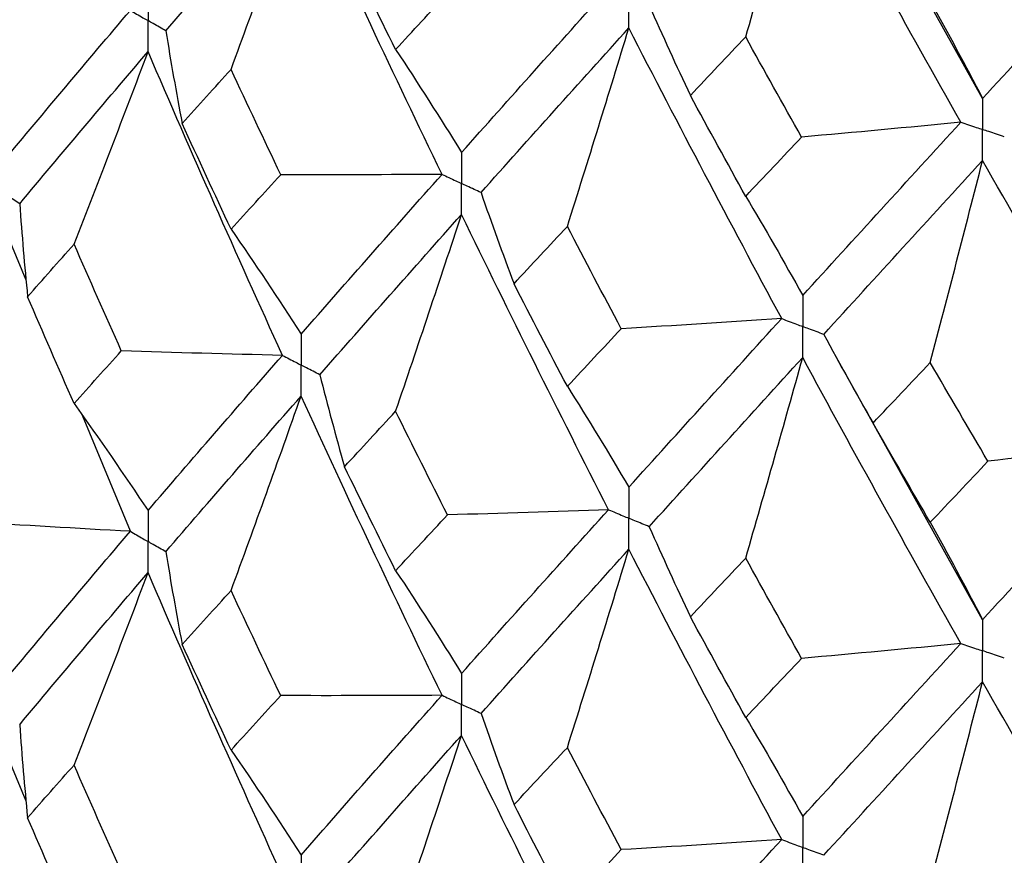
# Paper-space layout '_Isometric' of a CAD drawing. Header units: millimetres. Extents: x -25 to 231, y -14 to 362.
# Tile 13 of 58: x -14.23 to -9.52, y 12.12 to 16.11. Entities that reach past the tile are written whole.
import ezdxf

# ---------------------------------------------------------------- set-up
doc = ezdxf.new("R2010")
doc.units = ezdxf.units.MM

psp = doc.layouts.new('_Isometric')

# ---------------------------------------------------------------- linework, layer by layer
at = {"color": 7, "linetype": 'Continuous', "lineweight": 25}
for p, q in [((-9.6251, 15.7353), (-10.3284, 16.9985)), ((-14.1941, 14.8666), (-14.3057, 15.1356)), ((-9.6251, 13.2437), (-10.3306, 14.5125)), ((-13.6964, 13.6667), (-13.9259, 14.22)), ((-14.1943, 12.3766), (-14.3057, 12.6455))]:
    psp.add_line(p, q, dxfattribs=at)
for points in [[(-10.7566, 16.0298), (-10.6641, 16.349), (-10.5733, 16.6681), (-10.4844, 16.9872)], [(-9.7287, 15.622), (-9.9842, 16.074), (-10.236, 16.5283), (-10.4844, 16.9872)], [(-13.5269, 16.0587), (-13.3163, 16.3047), (-13.1008, 16.5535), (-12.8809, 16.8047)], [(-13.2153, 15.8744), (-13.1017, 16.1844), (-12.9902, 16.4945), (-12.8809, 16.8047)], [(-12.2074, 15.3728), (-12.4364, 15.8474), (-12.661, 16.3249), (-12.8809, 16.8047)], [(-9.6251, 15.7353), (-9.3687, 16.0153), (-9.1091, 16.298), (-8.846, 16.5852)], [(-12.4291, 15.9693), (-12.5111, 16.1348), (-12.5926, 16.3006), (-12.6735, 16.4668)], [(-12.4291, 15.9693), (-12.3471, 16.0581), (-12.2645, 16.1473), (-12.1815, 16.2368)], [(-12.1145, 15.4773), (-11.8844, 15.7359), (-11.65, 15.9975), (-11.4117, 16.2616)], [(-9.875, 16.2006), (-9.79, 16.0487), (-9.7067, 15.8936), (-9.6251, 15.7353)], [(-14.3057, 15.4317), (-14.1077, 15.6703), (-13.9045, 15.912), (-13.6964, 16.1565)], [(-11.2178, 16.1803), (-11.1542, 16.0365), (-11.0885, 15.8931), (-11.0207, 15.7499)], [(-13.5269, 16.0587), (-13.5032, 15.911), (-13.4772, 15.7635), (-13.4491, 15.616)], [(-12.0212, 15.2858), (-11.7899, 15.5452), (-11.5544, 15.8076), (-11.315, 16.0727)], [(-11.6088, 15.1234), (-11.5089, 15.4398), (-11.411, 15.7563), (-11.315, 16.0727)], [(-10.5847, 14.6833), (-10.832, 15.1434), (-11.0756, 15.6068), (-11.315, 16.0727)], [(-11.0207, 15.7499), (-10.9331, 15.8429), (-10.8451, 15.9361), (-10.7566, 16.0298)], [(-10.4898, 15.5509), (-10.5792, 15.7102), (-10.6681, 15.8697), (-10.7566, 16.0298)], [(-14.2252, 15.2324), (-14.0258, 15.4716), (-13.8213, 15.714), (-13.6119, 15.9593)], [(-13.9654, 15.039), (-13.8452, 15.3456), (-13.7274, 15.6524), (-13.6119, 15.9593)], [(-12.9697, 14.5076), (-13.1884, 14.9882), (-13.4026, 15.4723), (-13.6119, 15.9593)], [(-12.4291, 15.9693), (-12.3222, 15.8083), (-12.2173, 15.6443), (-12.1145, 15.4773)], [(-13.4491, 15.616), (-13.3717, 15.7018), (-13.2938, 15.788), (-13.2153, 15.8744)], [(-12.9782, 15.3712), (-13.0578, 15.5386), (-13.1368, 15.7064), (-13.2153, 15.8744)], [(-10.7566, 15.2678), (-10.8451, 15.4282), (-10.9332, 15.5889), (-11.0207, 15.7499)], [(-9.7287, 15.622), (-9.982, 15.5971), (-10.2357, 15.5734), (-10.4898, 15.5509)], [(-10.4844, 14.7936), (-10.2361, 15.0666), (-9.9841, 15.3429), (-9.7287, 15.622)], [(-13.2153, 15.1107), (-13.2938, 15.2788), (-13.3717, 15.4472), (-13.4491, 15.616)], [(-10.7566, 15.2678), (-10.6681, 15.3618), (-10.5791, 15.4562), (-10.4898, 15.5509)], [(-10.3837, 14.6079), (-10.1344, 14.8819), (-9.8814, 15.1591), (-9.6251, 15.4392)], [(-9.875, 14.4734), (-9.7901, 14.7954), (-9.7068, 15.1174), (-9.6251, 15.4392)], [(-8.846, 14.0954), (-9.109, 14.5401), (-9.3688, 14.9883), (-9.6251, 15.4392)], [(-13.2153, 15.1107), (-13.1368, 15.1972), (-13.0578, 15.284), (-12.9782, 15.3712)], [(-12.2074, 15.3728), (-12.4643, 15.371), (-12.7212, 15.3705), (-12.9782, 15.3712)], [(-12.8809, 14.6092), (-12.661, 14.8604), (-12.4364, 15.1151), (-12.2074, 15.3728)], [(-12.0212, 15.2858), (-11.9708, 15.1403), (-11.9183, 14.9951), (-11.8636, 14.8502)], [(-10.7566, 15.2678), (-10.6641, 15.1129), (-10.5733, 14.9548), (-10.4844, 14.7936)], [(-14.2252, 15.2324), (-14.2148, 15.0842), (-14.2022, 14.936), (-14.1874, 14.788)], [(-12.7915, 14.415), (-12.5704, 14.6669), (-12.3446, 14.9224), (-12.1145, 15.1809)], [(-12.4291, 14.2405), (-12.3222, 14.5539), (-12.2173, 14.8674), (-12.1145, 15.1809)], [(-11.4117, 13.77), (-11.65, 14.2367), (-11.8844, 14.7073), (-12.1145, 15.1809)], [(-13.2153, 15.1107), (-13.1017, 14.9465), (-12.9902, 14.7793), (-12.8809, 14.6092)], [(-11.8636, 14.8502), (-11.7792, 14.9409), (-11.6942, 15.032), (-11.6088, 15.1234)], [(-11.3509, 14.6352), (-11.4374, 14.7975), (-11.5233, 14.9603), (-11.6088, 15.1234)], [(-14.1874, 14.788), (-14.114, 14.8713), (-14.04, 14.955), (-13.9654, 15.039)], [(-13.7397, 14.5295), (-13.8155, 14.699), (-13.8907, 14.8688), (-13.9654, 15.039)], [(-11.6088, 14.3597), (-11.6942, 14.5228), (-11.7792, 14.6863), (-11.8636, 14.8502)], [(-13.9654, 14.2771), (-14.04, 14.447), (-14.114, 14.6172), (-14.1874, 14.788)], [(-10.5847, 14.6833), (-10.8399, 14.666), (-11.0953, 14.65), (-11.3509, 14.6352)], [(-11.315, 13.8772), (-11.0756, 14.1423), (-10.832, 14.4111), (-10.5847, 14.6833)], [(-11.6088, 14.3597), (-11.5233, 14.4511), (-11.4374, 14.5429), (-11.3509, 14.6352)], [(-10.3837, 14.6079), (-10.3073, 14.4663), (-10.2287, 14.3251), (-10.1481, 14.1843)], [(-13.9654, 14.2771), (-13.8907, 14.3609), (-13.8155, 14.445), (-13.7397, 14.5295)], [(-12.9697, 14.5076), (-13.2265, 14.5137), (-13.4832, 14.5209), (-13.7397, 14.5295)], [(-13.6119, 13.7657), (-13.4025, 14.0106), (-13.1885, 14.2572), (-12.9697, 14.5076)], [(-11.2178, 13.6886), (-10.9773, 13.9545), (-10.7327, 14.2242), (-10.4844, 14.4972)], [(-10.7566, 13.539), (-10.6641, 13.8585), (-10.5733, 14.1779), (-10.4844, 14.4972)], [(-9.7287, 13.1304), (-9.9841, 13.5822), (-10.2361, 14.038), (-10.4844, 14.4972)], [(-10.1481, 14.1843), (-10.0575, 14.2802), (-9.9665, 14.3766), (-9.875, 14.4734)], [(-9.5993, 14.0014), (-9.6916, 14.1583), (-9.7835, 14.3157), (-9.875, 14.4734)], [(-12.7915, 14.415), (-12.7544, 14.2682), (-12.715, 14.1217), (-12.6735, 13.9753)], [(-11.6088, 14.3597), (-11.5089, 14.2019), (-11.411, 14.041), (-11.315, 13.8772)], [(-13.5269, 13.5689), (-13.3162, 13.8146), (-13.1009, 14.062), (-12.8809, 14.3131)], [(-13.2153, 13.3835), (-13.1016, 13.6933), (-12.9901, 14.0031), (-12.8809, 14.3131)], [(-12.2075, 12.883), (-12.4364, 13.3573), (-12.6609, 13.8332), (-12.8809, 14.3131)], [(-13.9654, 14.2771), (-13.8452, 14.1095), (-13.7274, 13.9391), (-13.6119, 13.7657)], [(-12.6735, 13.9753), (-12.5926, 14.0633), (-12.5111, 14.1517), (-12.4291, 14.2405)], [(-12.1815, 13.7453), (-12.2645, 13.9099), (-12.3471, 14.075), (-12.4291, 14.2405)], [(-9.875, 13.7097), (-9.9665, 13.8674), (-10.0575, 14.0256), (-10.1481, 14.1843)], [(-9.6251, 13.2437), (-9.3688, 13.5238), (-9.109, 13.8078), (-8.846, 14.0954)], [(-8.846, 14.0954), (-9.0966, 14.0628), (-9.3478, 14.0315), (-9.5993, 14.0014)], [(-12.4291, 13.4785), (-12.5111, 13.6438), (-12.5925, 13.8092), (-12.6735, 13.9753)], [(-9.875, 13.7097), (-9.7835, 13.8065), (-9.6916, 13.9037), (-9.5993, 14.0014)], [(-12.4291, 13.4785), (-12.3471, 13.5671), (-12.2645, 13.6559), (-12.1815, 13.7453)], [(-11.4117, 13.77), (-11.6682, 13.7605), (-11.9248, 13.7522), (-12.1815, 13.7453)], [(-12.1145, 12.9874), (-11.8844, 13.2456), (-11.6502, 13.5057), (-11.4117, 13.77)], [(-13.6964, 13.6667), (-13.9523, 13.6805), (-14.2079, 13.6955), (-14.4634, 13.7117)], [(-9.875, 13.7097), (-9.7901, 13.5575), (-9.7068, 13.4021), (-9.6251, 13.2437)], [(-14.3057, 12.9418), (-14.1076, 13.1809), (-13.9044, 13.4227), (-13.6964, 13.6667)], [(-11.2178, 13.6886), (-11.1542, 13.5449), (-11.0885, 13.4015), (-11.0207, 13.2584)], [(-13.5269, 13.5689), (-13.5031, 13.4212), (-13.4771, 13.2736), (-13.4489, 13.1261)], [(-12.0211, 12.7959), (-11.7898, 13.055), (-11.5545, 13.316), (-11.315, 13.5811)], [(-11.6088, 12.6325), (-11.5089, 12.9487), (-11.4109, 13.2649), (-11.315, 13.5811)], [(-10.5847, 12.1935), (-10.8321, 12.6533), (-11.0754, 13.1151), (-11.315, 13.5811)], [(-11.0207, 13.2584), (-10.9332, 13.3515), (-10.8451, 13.4451), (-10.7566, 13.539)], [(-10.4898, 13.0594), (-10.5791, 13.2188), (-10.6681, 13.3787), (-10.7566, 13.539)], [(-14.2252, 12.7424), (-14.0257, 12.9822), (-13.8212, 13.2247), (-13.6119, 13.4696)], [(-13.9654, 12.5495), (-13.8452, 12.856), (-13.7274, 13.1627), (-13.6119, 13.4696)], [(-12.9697, 12.0176), (-13.1885, 12.4989), (-13.4027, 12.9831), (-13.6119, 13.4696)], [(-12.4291, 13.4785), (-12.3221, 13.3179), (-12.2173, 13.1541), (-12.1145, 12.9874)], [(-13.4489, 13.1261), (-13.3716, 13.2116), (-13.2937, 13.2975), (-13.2153, 13.3835)], [(-12.9783, 12.8815), (-13.0579, 13.0486), (-13.1369, 13.2159), (-13.2153, 13.3835)], [(-10.7566, 12.7771), (-10.8451, 12.9371), (-10.9331, 13.0975), (-11.0207, 13.2584)], [(-13.2153, 12.6212), (-13.2938, 12.7891), (-13.3717, 12.9575), (-13.4489, 13.1261)], [(-9.7287, 13.1304), (-9.982, 13.1055), (-10.2357, 13.0818), (-10.4898, 13.0594)], [(-10.4844, 12.3037), (-10.236, 12.5763), (-9.9842, 12.8512), (-9.7287, 13.1304)], [(-10.7566, 12.7771), (-10.6681, 12.8708), (-10.5792, 12.9648), (-10.4898, 13.0594)], [(-10.3837, 12.1181), (-10.1343, 12.3917), (-9.8815, 12.6675), (-9.6251, 12.9476)], [(-9.875, 11.9825), (-9.79, 12.3043), (-9.7067, 12.626), (-9.6251, 12.9476)], [(-8.846, 11.6056), (-9.1091, 12.05), (-9.3687, 12.4966), (-9.6251, 12.9476)], [(-13.2153, 12.6212), (-13.1369, 12.7076), (-13.0579, 12.7944), (-12.9783, 12.8815)], [(-12.2075, 12.883), (-12.4644, 12.8813), (-12.7214, 12.8807), (-12.9783, 12.8815)], [(-12.8809, 12.1193), (-12.6609, 12.3711), (-12.4363, 12.6258), (-12.2075, 12.883)], [(-12.0211, 12.7959), (-11.9707, 12.6505), (-11.9181, 12.5052), (-11.8634, 12.3603)], [(-10.7566, 12.7771), (-10.6641, 12.6224), (-10.5733, 12.4646), (-10.4844, 12.3037)], [(-14.2252, 12.7424), (-14.2149, 12.5942), (-14.2023, 12.4461), (-14.1876, 12.298)], [(-12.7916, 11.925), (-12.5703, 12.1775), (-12.3445, 12.4331), (-12.1145, 12.6912)], [(-12.4291, 11.751), (-12.3222, 12.0643), (-12.2173, 12.3778), (-12.1145, 12.6912)], [(-11.4117, 11.28), (-11.6501, 11.7474), (-11.8845, 12.2181), (-12.1145, 12.6912)], [(-13.2153, 12.6212), (-13.1016, 12.4568), (-12.9902, 12.2895), (-12.8809, 12.1193)], [(-11.8634, 12.3603), (-11.779, 12.4507), (-11.6941, 12.5415), (-11.6088, 12.6325)], [(-11.3511, 12.1454), (-11.4375, 12.3075), (-11.5234, 12.4698), (-11.6088, 12.6325)], [(-14.1876, 12.298), (-14.1141, 12.3815), (-14.04, 12.4653), (-13.9654, 12.5495)], [(-13.7395, 12.0393), (-13.8154, 12.209), (-13.8907, 12.3791), (-13.9654, 12.5495)], [(-11.6088, 11.8701), (-11.6942, 12.0331), (-11.7791, 12.1965), (-11.8634, 12.3603)], [(-13.9654, 11.7858), (-14.04, 11.9562), (-14.1141, 12.1269), (-14.1876, 12.298)], [(-10.5847, 12.1935), (-10.8399, 12.1762), (-11.0954, 12.1602), (-11.3511, 12.1454)], [(-11.315, 11.3873), (-11.0755, 11.6529), (-10.8319, 11.9218), (-10.5847, 12.1935)], [(-11.6088, 11.8701), (-11.5234, 11.9615), (-11.4375, 12.0533), (-11.3511, 12.1454)]]:
    psp.add_open_spline(points, degree=3, dxfattribs=at)
for points, knots in [([(-13.6119, 16.2557), (-13.6119, 16.2157), (-13.6118, 16.1758), (-13.6118, 16.1359), (-13.6118, 16.1264), (-13.6118, 16.117), (-13.6118, 16.1075)], [0, 0, 0, 0, 0.0001467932, 0.0001467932, 0.0001467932, 0.0001814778, 0.0001814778, 0.0001814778, 0.0001814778]), ([(-11.315, 16.0727), (-11.3149, 16.1127), (-11.3149, 16.1526), (-11.3149, 16.1925), (-11.3149, 16.202), (-11.3149, 16.2114), (-11.3149, 16.2209)], [0, 0, 0, 0, 0.0001466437, 0.0001466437, 0.0001466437, 0.000181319, 0.000181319, 0.000181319, 0.000181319]), ([(-13.6964, 16.1565), (-13.6764, 16.1449), (-13.6564, 16.1333), (-13.6363, 16.1217), (-13.6282, 16.117), (-13.62, 16.1123), (-13.6118, 16.1075)], [0, 0, 0, 0, 0.0000851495, 0.0000851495, 0.0000851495, 0.0001198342, 0.0001198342, 0.0001198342, 0.0001198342]), ([(-13.6119, 15.9593), (-13.6119, 15.9993), (-13.6118, 16.0393), (-13.6118, 16.0792), (-13.6118, 16.0887), (-13.6118, 16.0981), (-13.6118, 16.1075)], [0, 0, 0, 0, 0.0001467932, 0.0001467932, 0.0001467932, 0.0001814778, 0.0001814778, 0.0001814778, 0.0001814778]), ([(-13.5269, 16.0587), (-13.5471, 16.0703), (-13.5672, 16.0818), (-13.5873, 16.0934), (-13.5955, 16.0981), (-13.6036, 16.1028), (-13.6118, 16.1075)], [0, 0, 0, 0, 0.0000851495, 0.0000851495, 0.0000851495, 0.0001198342, 0.0001198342, 0.0001198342, 0.0001198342]), ([(-9.6251, 15.7353), (-9.625, 15.6954), (-9.625, 15.6555), (-9.625, 15.6156), (-9.625, 15.6062), (-9.625, 15.5968), (-9.625, 15.5873)], [0, 0, 0, 0, 0.000146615, 0.000146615, 0.000146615, 0.0001812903, 0.0001812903, 0.0001812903, 0.0001812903]), ([(-9.7287, 15.622), (-9.7042, 15.6138), (-9.6796, 15.6056), (-9.655, 15.5973), (-9.645, 15.594), (-9.635, 15.5907), (-9.625, 15.5873)], [0, 0, 0, 0, 0.0000852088, 0.0000852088, 0.0000852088, 0.0001198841, 0.0001198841, 0.0001198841, 0.0001198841]), ([(-9.6251, 15.4392), (-9.625, 15.4792), (-9.625, 15.5191), (-9.625, 15.559), (-9.625, 15.5685), (-9.625, 15.5779), (-9.625, 15.5873)], [0, 0, 0, 0, 0.0001466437, 0.0001466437, 0.0001466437, 0.000181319, 0.000181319, 0.000181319, 0.000181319]), ([(-9.5211, 15.5528), (-9.5457, 15.561), (-9.5704, 15.5691), (-9.595, 15.5773), (-9.605, 15.5807), (-9.615, 15.584), (-9.625, 15.5873)], [0, 0, 0, 0, 0.0000852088, 0.0000852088, 0.0000852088, 0.0001198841, 0.0001198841, 0.0001198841, 0.0001198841]), ([(-12.1145, 15.4773), (-12.1145, 15.4374), (-12.1144, 15.3975), (-12.1144, 15.3575), (-12.1144, 15.3481), (-12.1144, 15.3387), (-12.1144, 15.3292)], [0, 0, 0, 0, 0.0001467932, 0.0001467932, 0.0001467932, 0.0001814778, 0.0001814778, 0.0001814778, 0.0001814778]), ([(-12.2074, 15.3728), (-12.1854, 15.3625), (-12.1634, 15.3521), (-12.1414, 15.3418), (-12.1324, 15.3376), (-12.1234, 15.3334), (-12.1144, 15.3292)], [0, 0, 0, 0, 0.0000851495, 0.0000851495, 0.0000851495, 0.0001198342, 0.0001198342, 0.0001198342, 0.0001198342]), ([(-12.1145, 15.1809), (-12.1145, 15.2209), (-12.1144, 15.2609), (-12.1144, 15.3009), (-12.1144, 15.3103), (-12.1144, 15.3198), (-12.1144, 15.3292)], [0, 0, 0, 0, 0.0001467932, 0.0001467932, 0.0001467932, 0.0001814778, 0.0001814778, 0.0001814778, 0.0001814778]), ([(-12.0212, 15.2858), (-12.0433, 15.296), (-12.0654, 15.3063), (-12.0875, 15.3166), (-12.0964, 15.3208), (-12.1054, 15.325), (-12.1144, 15.3292)], [0, 0, 0, 0, 0.0000851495, 0.0000851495, 0.0000851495, 0.0001198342, 0.0001198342, 0.0001198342, 0.0001198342]), ([(-14.2252, 15.2324), (-14.2442, 15.2445), (-14.2633, 15.2567), (-14.2823, 15.2689), (-14.2901, 15.2738), (-14.2978, 15.2788), (-14.3055, 15.2837)], [0, 0, 0, 0, 0.0000852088, 0.0000852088, 0.0000852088, 0.0001198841, 0.0001198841, 0.0001198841, 0.0001198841]), ([(-10.4844, 14.7936), (-10.4843, 14.7537), (-10.4843, 14.7138), (-10.4843, 14.6738), (-10.4843, 14.6644), (-10.4843, 14.6549), (-10.4843, 14.6455)], [0, 0, 0, 0, 0.0001467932, 0.0001467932, 0.0001467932, 0.0001814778, 0.0001814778, 0.0001814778, 0.0001814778]), ([(-10.5847, 14.6833), (-10.5609, 14.6743), (-10.5372, 14.6654), (-10.5134, 14.6564), (-10.5037, 14.6528), (-10.494, 14.6491), (-10.4843, 14.6455)], [0, 0, 0, 0, 0.0000851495, 0.0000851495, 0.0000851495, 0.0001198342, 0.0001198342, 0.0001198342, 0.0001198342]), ([(-10.4844, 14.4972), (-10.4843, 14.5372), (-10.4843, 14.5772), (-10.4843, 14.6172), (-10.4843, 14.6266), (-10.4843, 14.6361), (-10.4843, 14.6455)], [0, 0, 0, 0, 0.0001467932, 0.0001467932, 0.0001467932, 0.0001814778, 0.0001814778, 0.0001814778, 0.0001814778]), ([(-10.3837, 14.6079), (-10.4075, 14.6168), (-10.4314, 14.6257), (-10.4552, 14.6346), (-10.4649, 14.6382), (-10.4746, 14.6419), (-10.4843, 14.6455)], [0, 0, 0, 0, 0.0000851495, 0.0000851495, 0.0000851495, 0.0001198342, 0.0001198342, 0.0001198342, 0.0001198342]), ([(-12.8809, 14.6092), (-12.8808, 14.5693), (-12.8808, 14.5295), (-12.8808, 14.4896), (-12.8808, 14.4801), (-12.8808, 14.4707), (-12.8808, 14.4612)], [0, 0, 0, 0, 0.0001466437, 0.0001466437, 0.0001466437, 0.000181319, 0.000181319, 0.000181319, 0.000181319]), ([(-12.9697, 14.5076), (-12.9487, 14.4966), (-12.9276, 14.4856), (-12.9065, 14.4746), (-12.8979, 14.4702), (-12.8894, 14.4657), (-12.8808, 14.4612)], [0, 0, 0, 0, 0.0000852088, 0.0000852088, 0.0000852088, 0.0001198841, 0.0001198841, 0.0001198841, 0.0001198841]), ([(-12.8809, 14.3131), (-12.8808, 14.3531), (-12.8808, 14.393), (-12.8808, 14.4329), (-12.8808, 14.4424), (-12.8808, 14.4518), (-12.8808, 14.4612)], [0, 0, 0, 0, 0.000146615, 0.000146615, 0.000146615, 0.0001812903, 0.0001812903, 0.0001812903, 0.0001812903]), ([(-12.7915, 14.415), (-12.8127, 14.426), (-12.8339, 14.4369), (-12.855, 14.4479), (-12.8636, 14.4523), (-12.8722, 14.4568), (-12.8808, 14.4612)], [0, 0, 0, 0, 0.0000852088, 0.0000852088, 0.0000852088, 0.0001198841, 0.0001198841, 0.0001198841, 0.0001198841]), ([(-11.315, 13.8772), (-11.3149, 13.8373), (-11.3149, 13.7974), (-11.3149, 13.7575), (-11.3149, 13.7481), (-11.3149, 13.7387), (-11.3149, 13.7292)], [0, 0, 0, 0, 0.0001466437, 0.0001466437, 0.0001466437, 0.000181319, 0.000181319, 0.000181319, 0.000181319]), ([(-13.6119, 13.7657), (-13.6119, 13.7259), (-13.6118, 13.686), (-13.6118, 13.646), (-13.6118, 13.6366), (-13.6118, 13.6272), (-13.6118, 13.6177)], [0, 0, 0, 0, 0.0001466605, 0.0001466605, 0.0001466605, 0.0001813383, 0.0001813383, 0.0001813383, 0.0001813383]), ([(-11.4117, 13.77), (-11.3888, 13.7603), (-11.3659, 13.7506), (-11.3429, 13.741), (-11.3336, 13.7371), (-11.3242, 13.7331), (-11.3149, 13.7292)], [0, 0, 0, 0, 0.0000852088, 0.0000852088, 0.0000852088, 0.0001198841, 0.0001198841, 0.0001198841, 0.0001198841]), ([(-11.315, 13.5811), (-11.3149, 13.6211), (-11.3149, 13.661), (-11.3149, 13.7009), (-11.3149, 13.7103), (-11.3149, 13.7198), (-11.3149, 13.7292)], [0, 0, 0, 0, 0.000146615, 0.000146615, 0.000146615, 0.0001812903, 0.0001812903, 0.0001812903, 0.0001812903]), ([(-11.2178, 13.6886), (-11.2408, 13.6982), (-11.2638, 13.7078), (-11.2868, 13.7175), (-11.2962, 13.7214), (-11.3055, 13.7253), (-11.3149, 13.7292)], [0, 0, 0, 0, 0.0000852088, 0.0000852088, 0.0000852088, 0.0001198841, 0.0001198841, 0.0001198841, 0.0001198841]), ([(-13.6964, 13.6667), (-13.6764, 13.6551), (-13.6564, 13.6435), (-13.6363, 13.6319), (-13.6281, 13.6272), (-13.62, 13.6225), (-13.6118, 13.6177)], [0, 0, 0, 0, 0.0000851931, 0.0000851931, 0.0000851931, 0.0001198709, 0.0001198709, 0.0001198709, 0.0001198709]), ([(-13.6119, 13.4696), (-13.6119, 13.5095), (-13.6118, 13.5495), (-13.6118, 13.5894), (-13.6118, 13.5989), (-13.6118, 13.6083), (-13.6118, 13.6177)], [0, 0, 0, 0, 0.0001466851, 0.0001466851, 0.0001466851, 0.0001813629, 0.0001813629, 0.0001813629, 0.0001813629]), ([(-13.5269, 13.5689), (-13.5471, 13.5804), (-13.5672, 13.592), (-13.5873, 13.6036), (-13.5955, 13.6083), (-13.6036, 13.613), (-13.6118, 13.6177)], [0, 0, 0, 0, 0.0000851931, 0.0000851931, 0.0000851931, 0.0001198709, 0.0001198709, 0.0001198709, 0.0001198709]), ([(-9.6251, 13.2437), (-9.625, 13.2038), (-9.625, 13.1639), (-9.625, 13.124), (-9.625, 13.1146), (-9.625, 13.1051), (-9.625, 13.0957)], [0, 0, 0, 0, 0.0001466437, 0.0001466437, 0.0001466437, 0.000181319, 0.000181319, 0.000181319, 0.000181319]), ([(-9.7287, 13.1304), (-9.7042, 13.1222), (-9.6796, 13.1139), (-9.655, 13.1057), (-9.645, 13.1024), (-9.635, 13.099), (-9.625, 13.0957)], [0, 0, 0, 0, 0.0000852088, 0.0000852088, 0.0000852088, 0.0001198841, 0.0001198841, 0.0001198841, 0.0001198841]), ([(-9.6251, 12.9476), (-9.625, 12.9875), (-9.625, 13.0275), (-9.625, 13.0674), (-9.625, 13.0768), (-9.625, 13.0863), (-9.625, 13.0957)], [0, 0, 0, 0, 0.000146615, 0.000146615, 0.000146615, 0.0001812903, 0.0001812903, 0.0001812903, 0.0001812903]), ([(-9.5211, 13.0612), (-9.5457, 13.0693), (-9.5704, 13.0775), (-9.595, 13.0857), (-9.605, 13.089), (-9.615, 13.0924), (-9.625, 13.0957)], [0, 0, 0, 0, 0.0000852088, 0.0000852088, 0.0000852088, 0.0001198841, 0.0001198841, 0.0001198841, 0.0001198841]), ([(-12.1145, 12.9874), (-12.1145, 12.9475), (-12.1144, 12.9076), (-12.1144, 12.8677), (-12.1144, 12.8583), (-12.1144, 12.8488), (-12.1144, 12.8394)], [0, 0, 0, 0, 0.0001466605, 0.0001466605, 0.0001466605, 0.0001813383, 0.0001813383, 0.0001813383, 0.0001813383]), ([(-12.2075, 12.883), (-12.1854, 12.8727), (-12.1634, 12.8623), (-12.1414, 12.852), (-12.1324, 12.8478), (-12.1234, 12.8436), (-12.1144, 12.8394)], [0, 0, 0, 0, 0.0000851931, 0.0000851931, 0.0000851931, 0.0001198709, 0.0001198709, 0.0001198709, 0.0001198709]), ([(-12.1145, 12.6912), (-12.1145, 12.7312), (-12.1144, 12.7712), (-12.1144, 12.8111), (-12.1144, 12.8205), (-12.1144, 12.83), (-12.1144, 12.8394)], [0, 0, 0, 0, 0.0001466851, 0.0001466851, 0.0001466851, 0.0001813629, 0.0001813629, 0.0001813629, 0.0001813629]), ([(-12.0211, 12.7959), (-12.0433, 12.8062), (-12.0654, 12.8165), (-12.0875, 12.8268), (-12.0964, 12.831), (-12.1054, 12.8352), (-12.1144, 12.8394)], [0, 0, 0, 0, 0.0000851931, 0.0000851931, 0.0000851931, 0.0001198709, 0.0001198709, 0.0001198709, 0.0001198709]), ([(-10.4844, 12.3037), (-10.4843, 12.2638), (-10.4843, 12.2239), (-10.4843, 12.184), (-10.4843, 12.1746), (-10.4843, 12.1651), (-10.4843, 12.1557)], [0, 0, 0, 0, 0.0001466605, 0.0001466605, 0.0001466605, 0.0001813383, 0.0001813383, 0.0001813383, 0.0001813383]), ([(-10.5847, 12.1935), (-10.561, 12.1845), (-10.5372, 12.1755), (-10.5134, 12.1666), (-10.5037, 12.163), (-10.494, 12.1593), (-10.4843, 12.1557)], [0, 0, 0, 0, 0.0000851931, 0.0000851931, 0.0000851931, 0.0001198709, 0.0001198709, 0.0001198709, 0.0001198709]), ([(-10.4844, 12.0075), (-10.4843, 12.0475), (-10.4843, 12.0874), (-10.4843, 12.1274), (-10.4843, 12.1368), (-10.4843, 12.1463), (-10.4843, 12.1557)], [0, 0, 0, 0, 0.0001466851, 0.0001466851, 0.0001466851, 0.0001813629, 0.0001813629, 0.0001813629, 0.0001813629]), ([(-10.3837, 12.1181), (-10.4075, 12.127), (-10.4314, 12.1359), (-10.4552, 12.1448), (-10.4649, 12.1484), (-10.4746, 12.1521), (-10.4843, 12.1557)], [0, 0, 0, 0, 0.0000851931, 0.0000851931, 0.0000851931, 0.0001198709, 0.0001198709, 0.0001198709, 0.0001198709]), ([(-12.8809, 12.1193), (-12.8808, 12.0794), (-12.8808, 12.0395), (-12.8808, 11.9995), (-12.8808, 11.9901), (-12.8808, 11.9807), (-12.8808, 11.9712)], [0, 0, 0, 0, 0.0001467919, 0.0001467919, 0.0001467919, 0.0001814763, 0.0001814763, 0.0001814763, 0.0001814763])]:
    psp.add_open_spline(points, degree=3, knots=knots, dxfattribs=at)

doc.saveas('drawing.dxf')
